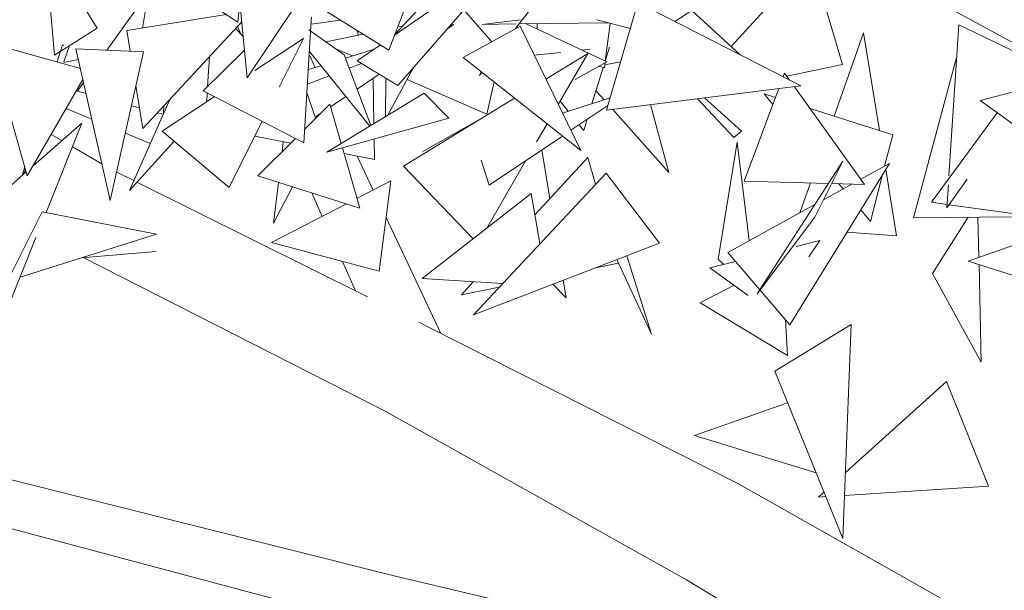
# Model space of a CAD drawing. Header units: millimetres. Extents: x -14485 to 13127, y -18923 to 3272.
# Tile 42 of 119: x 10651 to 10884, y 1965 to 2101. Entities that reach past the tile are written whole.
import ezdxf

# ---------------------------------------------------------------- set-up
doc = ezdxf.new("R2010")
doc.units = ezdxf.units.MM
doc.layers.add('G-IMPT', color=7, linetype='Continuous', lineweight=5)

# ---------------------------------------------------------------- blocks, each defined once
blk = doc.blocks.new('ÁRVORES ORNAMENTAIS - Pequeno e Médio Porte - Ipê-roxo-2865575-CORTE_CALÇADA')
at = {"layer": 'G-IMPT', "color": 253, "true_color": 0xaaaaaa}
for p, q in [((6916.29, 2118.97), (6928.64, 2098.84)), ((6916.29, 2118.97), (6918.53, 2092.43)), ((6934.75, 2118.27), (6962.12, 2100.28)), ((7027.67, 2116.87), (6999.3, 2097.2)), ((7000.09, 2085.24), (7027.67, 2116.87)), ((6997.92, 2093.65), (7006.16, 2114.83)), ((7098.33, 2115.32), (7079.28, 2094.48)), ((7098.33, 2115.32), (7105.7, 2090.26)), ((6939.46, 2098.89), (6941.3, 2109.95)), ((6980.86, 2111.79), (6964.27, 2087.08)), ((6930.95, 2093.61), (6940.89, 2107.47)), ((7079.22, 2109.18), (7065.91, 2100.43)), ((6962.73, 2106.84), (6962.12, 2100.28)), ((6962.55, 2104.98), (6964.27, 2087.08)), ((6997.92, 2093.65), (6978.94, 2105.44)), ((6999.37, 2097.37), (7006.83, 2105.38)), ((7057.12, 2104.92), (7049.69, 2079.42)), ((7057.12, 2104.92), (7095.85, 2085.15)), ((7127.18, 2105.8), (7184.01, 2074.71)), ((7022.4, 2095.62), (7015.73, 2103.18)), ((7031.92, 2103.76), (7028.07, 2098.77)), ((7069.93, 2103.07), (7081.42, 2092.52)), ((6959.35, 2102.1), (6935.74, 2098.29)), ((6939.52, 2075.01), (6963, 2100.32)), ((6979.37, 2098.19), (6979.57, 2101.47)), ((6986.49, 2100.75), (6979.47, 2099.8)), ((7020.1, 2099.75), (7029.26, 2100.84)), ((7055.32, 2098.74), (7047.39, 2100.82)), ((6928.64, 2098.84), (6920.02, 2093.38)), ((6936.54, 2093.38), (6935.74, 2098.29)), ((6963.33, 2096.89), (6961.56, 2098.76)), ((6962.01, 2099.25), (6962.81, 2097.43)), ((6977.77, 2071.66), (6979.36, 2097.95)), ((6978.95, 2098.49), (6987.37, 2092.56)), ((6990.51, 2098.25), (6990.67, 2097.18)), ((7001.18, 2099.32), (7000.04, 2099.08)), ((7013.38, 2099.69), (7011.73, 2098.59)), ((7012.43, 2099.39), (7013.38, 2099.69)), ((7029.12, 2099.35), (7015.64, 2091.87)), ((7028.01, 2099.85), (7020.1, 2099.75)), ((7050.07, 2100.11), (7028.91, 2099.86)), ((7029.12, 2099.35), (7043.55, 2069.78)), ((7030.6, 2099.88), (7049.71, 2090.88)), ((7033.2, 2098.65), (7033.22, 2099.91)), ((7049.36, 2091.05), (7050.52, 2100)), ((7133.31, 2099.67), (7131.01, 2063.77)), ((7151.46, 2090.97), (7133.31, 2099.67)), ((6977.7, 2096.43), (6966.11, 2088.83)), ((6971.93, 2084.88), (6977.7, 2096.43)), ((6991.86, 2097.42), (6983.03, 2095.62)), ((7103.7, 2077.96), (7110.7, 2097.73)), ((7114.48, 2074.52), (7110.7, 2097.73)), ((6903.15, 2095.31), (6912.08, 2063.77)), ((6903.15, 2095.31), (6924.68, 2089.31)), ((6919.91, 2093.31), (6918.53, 2092.43)), ((6919.15, 2090.85), (6920.32, 2094.64)), ((6920.75, 2094.88), (6920.32, 2094.64)), ((6922.12, 2094.71), (6920.75, 2090.87)), ((6923.63, 2093.93), (6931.8, 2057.95)), ((6923.63, 2093.93), (6939.7, 2093.24)), ((6931.8, 2057.95), (6939.7, 2093.24)), ((6963.64, 2093.65), (6953.86, 2083.97)), ((6993.47, 2075.61), (6979.08, 2093.3)), ((6989.32, 2092.26), (6985.37, 2093.97)), ((6987.67, 2091.75), (6994.49, 2093.85)), ((6995.96, 2094.87), (6990.47, 2091.07)), ((7043.81, 2093.66), (7045.78, 2093.87)), ((7049.36, 2091.05), (7050.4, 2094.38)), ((6924.2, 2091.4), (6920.75, 2090.67)), ((6954.91, 2085.01), (6955.33, 2092.05)), ((6979.03, 2092.57), (6980.47, 2089.53)), ((6993.64, 2075.72), (6987.37, 2092.56)), ((7000.09, 2085.24), (6990.47, 2091.07)), ((7043.55, 2069.78), (7015.64, 2091.87)), ((7032.51, 2092.42), (7038.79, 2093.11)), ((7035.27, 2086.76), (7045.23, 2092.86)), ((7045.23, 2092.86), (7038.21, 2080.73)), ((7122.61, 2053.8), (7132.81, 2091.86)), ((6978.82, 2089.02), (6981.81, 2089.94)), ((6991.45, 2090.47), (6988.56, 2089.36)), ((7003.81, 2089.5), (6997.72, 2078.19)), ((7042.23, 2086.67), (7049.71, 2090.88)), ((7047.22, 2084.16), (7048.89, 2089.53)), ((7049.15, 2089.45), (7047.82, 2089.82)), ((7049.15, 2089.45), (7049.31, 2090.66)), ((7053.01, 2090.83), (7049.24, 2090.14)), ((7092.47, 2087.48), (7105.7, 2090.26)), ((6912.08, 2063.77), (6925.28, 2086.68)), ((6983.78, 2087.53), (6978.61, 2085.54)), ((6995.69, 2087.91), (6990.42, 2084.39)), ((6994.25, 2086.95), (6994.43, 2076.2)), ((6997.24, 2086.97), (6997.18, 2077.87)), ((7021.27, 2078.41), (7002.27, 2086.65)), ((7019.49, 2087.63), (7019.9, 2088.51)), ((7020.06, 2088.37), (7019.49, 2087.63)), ((7091.97, 2088.16), (7091.65, 2087.3)), ((7093.15, 2086.53), (7091.97, 2088.16)), ((7138.44, 2081.65), (7160.64, 2087.5)), ((6923.97, 2083.89), (6925.44, 2085.94)), ((6923.97, 2083.89), (6926.03, 2083.34)), ((6939.52, 2075.01), (6937.88, 2085.13)), ((6977.77, 2071.66), (6953.86, 2083.97)), ((7022.96, 2086.08), (7021.27, 2078.41)), ((7046.21, 2080.92), (7047.16, 2083.95)), ((7049.07, 2081.82), (7047.05, 2084.07)), ((7095.85, 2085.15), (7049.69, 2079.42)), ((7090.59, 2084.5), (7082.32, 2062.56)), ((7110.98, 2061.75), (7094.28, 2084.96)), ((6936.34, 2060.34), (6945.91, 2081.89)), ((6956.5, 2082.52), (6944.1, 2074.39)), ((6954.7, 2081.34), (6954.82, 2083.47)), ((6978.49, 2083.56), (6980.46, 2077.76)), ((7006.31, 2083.4), (6983.19, 2069.38)), ((6987.76, 2082.62), (6984.11, 2080.19)), ((7001.45, 2066.05), (7027.84, 2082.21)), ((7006.31, 2083.4), (7012.18, 2077.47)), ((7040.58, 2079.14), (7038.67, 2081.54)), ((7039.2, 2078.71), (7050.52, 2082.28)), ((7071.29, 2082.1), (7079.87, 2072.86)), ((7072.96, 2082.31), (7081.69, 2074.4)), ((7089.79, 2082.38), (7087.12, 2083.24)), ((7089.18, 2080.76), (7087.12, 2083.24)), ((7138.44, 2081.65), (7153.05, 2071.13)), ((6927.41, 2077.28), (6921.32, 2079.81)), ((6936.83, 2080.44), (6938.73, 2079.93)), ((6944.53, 2080.41), (6944.44, 2078.59)), ((6983.94, 2080.77), (6977.96, 2074.83)), ((6983.94, 2080.77), (6986.62, 2071.46)), ((7050, 2080.49), (7041.2, 2074.6)), ((7064.5, 2064.61), (7051.07, 2079.59)), ((7060.1, 2080.71), (7064.5, 2064.61)), ((7117.64, 2073.52), (7098.01, 2079.77)), ((6943.02, 2078.78), (6944.37, 2078.42)), ((6981.83, 2078.67), (6980.46, 2077.76)), ((6983.19, 2069.38), (7012.18, 2077.47)), ((7020.6, 2077.78), (7006.03, 2069.57)), ((7044.24, 2074.57), (7045.05, 2077.18)), ((7126.82, 2057.51), (7142.47, 2078.75)), ((6913.46, 2066.16), (6925.04, 2076.33)), ((6925.04, 2076.33), (6916.53, 2055.09)), ((6960.04, 2061.05), (6967.88, 2076.75)), ((7035.54, 2076.12), (7033.05, 2071.83)), ((7044.24, 2074.57), (7043.16, 2075.92)), ((6920.28, 2072.15), (6917.75, 2073.61)), ((6941.3, 2071.5), (6935.38, 2073.96)), ((6960.04, 2061.05), (6944.1, 2074.39)), ((6966.1, 2073.18), (6974.64, 2071.53)), ((6975.79, 2072.68), (6966.84, 2063.79)), ((6994.49, 2072.54), (6994.57, 2067.68)), ((7039.17, 2073.25), (7021.75, 2061.6)), ((7079.87, 2072.86), (7081.69, 2074.4)), ((7117.64, 2073.52), (7115.72, 2066.09)), ((6929.82, 2066.66), (6922.79, 2070.71)), ((6946.95, 2072), (6936.34, 2060.34)), ((6972.58, 2069.49), (6972.86, 2071.87)), ((6986.92, 2070.42), (6991.03, 2056.14)), ((7034.32, 2070), (7036.21, 2058.37)), ((7076.18, 2043.97), (7080.67, 2071.77)), ((7083.52, 2048.4), (7080.67, 2071.77)), ((6987.31, 2069.08), (6994.57, 2067.68)), ((6990.42, 2068.48), (6994.24, 2060.4)), ((7019.9, 2067.51), (7021.75, 2061.6)), ((7045.21, 2068.14), (7032.65, 2054.51)), ((7045.21, 2068.14), (7047.07, 2061.81)), ((6910.85, 2063.87), (6911.47, 2065.91)), ((6911.62, 2065.38), (6911.19, 2064.18)), ((7001.45, 2066.05), (7017.98, 2048.86)), ((7030.52, 2067.46), (7021.2, 2051.38)), ((7105.79, 2067.3), (7085.47, 2035.75)), ((7093.22, 2028.43), (7116.89, 2066.74)), ((7105.79, 2067.3), (7099.11, 2053.96)), ((7110.08, 2063), (7116.89, 2066.74)), ((7118.56, 2049.51), (7115.99, 2065.28)), ((6900.01, 2054.36), (6911.81, 2064.72)), ((6937.38, 2062.67), (6933.31, 2064.69)), ((6991.03, 2056.14), (6966.84, 2063.79)), ((7018.06, 2030.82), (7049.55, 2064.46)), ((7062.21, 2047.78), (7049.55, 2064.46)), ((7115.12, 2063.77), (7112.33, 2052.98)), ((7135.32, 2062.97), (7130.53, 2056.21)), ((6992.88, 2035.07), (6938.13, 2062.3)), ((6970.58, 2052.57), (6971.72, 2062.24)), ((6970.58, 2052.57), (6975.1, 2061.18)), ((6990.38, 2058.41), (6998.45, 2062.57)), ((6995.66, 2041.13), (6998.45, 2062.57)), ((7102.37, 2061.99), (7082.32, 2062.56)), ((7095.57, 2055.02), (7098.08, 2062.11)), ((7101.18, 2058.1), (7107.97, 2061.83)), ((7110.98, 2061.75), (7103.12, 2061.97)), ((7105.9, 2060.69), (7104.88, 2061.92)), ((7130.87, 2061.63), (7130.53, 2056.21)), ((6979.64, 2059.74), (6982.13, 2054.15)), ((7031.74, 2059.62), (7005.91, 2039.41)), ((7031.74, 2059.62), (7033.86, 2047.7)), ((6970.1, 2047.94), (6987.9, 2057.13)), ((7078.46, 2045.62), (7099.15, 2056.99)), ((7130.58, 2056.99), (7126.82, 2057.51)), ((7147.8, 2054.63), (7131.03, 2056.93)), ((6907.36, 2038.76), (6915.58, 2055.27)), ((6942.75, 2049.92), (6915.58, 2055.27)), ((6997.32, 2053.88), (7010.31, 2026.38)), ((7085.47, 2035.75), (7099.11, 2053.96)), ((7112.33, 2052.98), (7110.07, 2055.69)), ((7146.28, 2054.09), (7122.61, 2053.8)), ((7127.13, 2040.58), (7135.54, 2053.95)), ((7137.87, 2053.98), (7138.1, 2044.43)), ((6914.14, 2049.12), (6907.61, 2032.81)), ((6910.37, 2039.71), (6942.75, 2049.92)), ((7106.8, 2050.41), (7118.56, 2049.51)), ((6995.66, 2041.13), (6970.1, 2047.94)), ((7062.21, 2047.78), (7018.06, 2030.82)), ((7094.7, 2047.05), (7100.33, 2048.44)), ((7097.71, 2044.59), (7100.33, 2048.44)), ((7149.76, 2048.52), (7135.55, 2043.53)), ((6924.9, 2044.29), (6942.7, 2045.8)), ((6997.25, 2007.86), (6925.35, 2044.43)), ((7060.33, 2026.17), (7054.46, 2044.8)), ((7078.46, 2045.62), (7093.22, 2028.43)), ((6986.91, 2043.46), (6990.02, 2036.5)), ((7047.06, 2041.95), (7052.51, 2043.05)), ((7060.33, 2026.17), (7052.11, 2043.9)), ((7074.19, 2041.97), (7080.3, 2043.48)), ((7074.19, 2041.97), (7083.33, 2035.37)), ((7076.18, 2043.97), (7077.47, 2042.78)), ((7161.01, 2035.42), (7135.55, 2043.53)), ((7138.14, 2042.71), (7138.69, 2019.55)), ((7127.13, 2040.58), (7138.69, 2019.55)), ((7005.91, 2039.41), (7024.97, 2038.2)), ((7018.02, 2038.64), (7015.18, 2035.56)), ((7015.18, 2035.56), (7024.19, 2037.37)), ((7040.04, 2034.8), (7036.87, 2038.04)), ((7039.36, 2039), (7040.04, 2034.8)), ((7079.96, 2037.8), (7071.91, 2033.6)), ((7092.65, 2021.15), (7071.91, 2033.6)), ((7007.52, 2027.79), (7005.07, 2029.01)), ((7080.99, 1990.66), (7007.52, 2027.79)), ((7107.79, 2028.51), (7089.62, 2017.42)), ((7092.16, 2029.68), (7092.65, 2021.15)), ((7107.79, 2028.51), (7105.77, 1977.69)), ((6999.53, 1968.72), (6809.55, 2016.33)), ((7089.62, 2017.42), (7105.77, 1977.69)), ((7130.38, 2014.95), (7106.38, 1993.23)), ((7130.38, 2014.95), (7140.43, 1990.1)), ((7092.66, 2009.92), (7070.57, 2002.13)), ((6994.49, 1957.06), (6805.2, 2007.45)), ((7068.65, 1967.87), (6997.25, 2007.86)), ((7099.44, 1993.25), (7070.57, 2002.13)), ((7151.46, 1950.88), (7080.99, 1990.66)), ((7101.31, 1988.64), (7100.05, 1987.5)), ((7140.43, 1990.1), (7106.17, 1987.89)), ((7101.74, 1987.61), (7100.05, 1987.5)), ((6999.53, 1968.72), (7153.83, 1932.32)), ((7110.81, 1942.47), (7068.65, 1967.87))]:
    blk.add_line(p, q, dxfattribs=at)

msp = doc.modelspace()

# ---------------------------------------------------------------- block references
at = {"layer": 'G-IMPT', "color": 253, "true_color": 0xaaaaaa}
msp.add_blockref('ÁRVORES ORNAMENTAIS - Pequeno e Médio Porte - Ipê-roxo-2865575-CORTE_CALÇADA', (3740.319, 0), dxfattribs=at)

doc.saveas('drawing.dxf')
